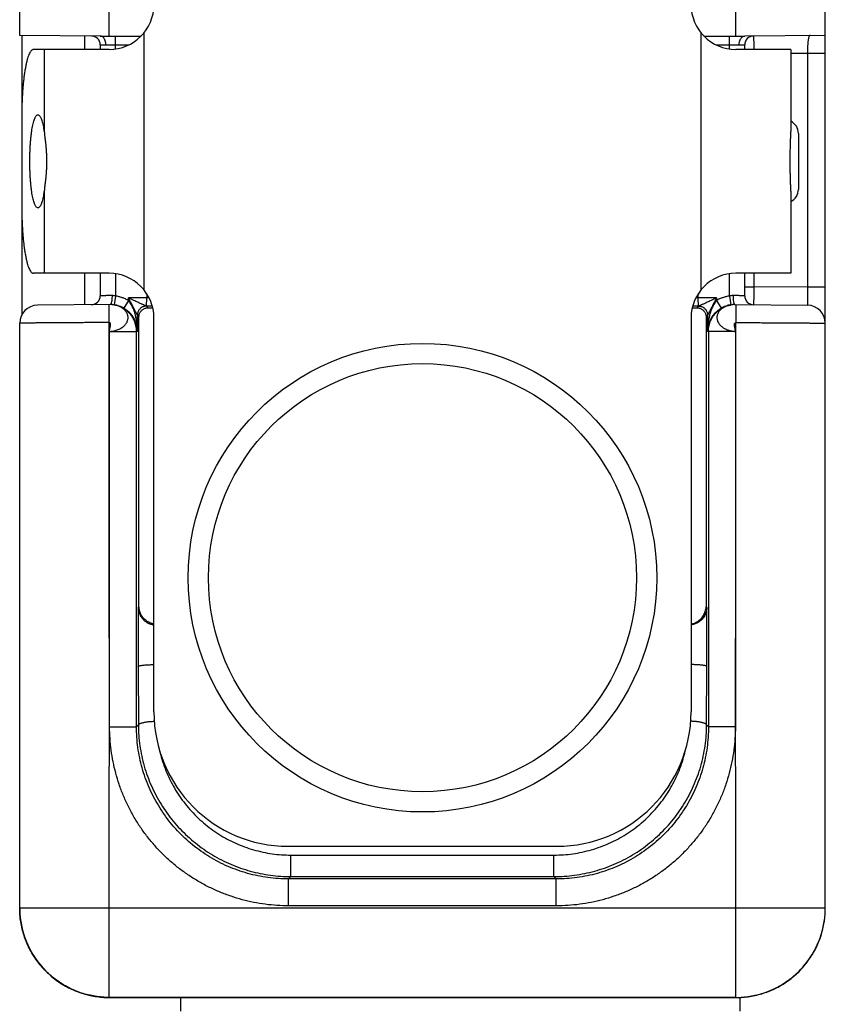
# Model space of a CAD drawing. Header units: inches. Extents: x 0.2 to 16.8, y 0.1 to 10.8.
# Tile 22 of 24: x 8.9 to 9.8, y 7.5 to 8.6. Entities that reach past the tile are written whole.
import ezdxf

# ---------------------------------------------------------------- set-up
doc = ezdxf.new("R2010")
doc.units = ezdxf.units.IN
doc.header["$LTSCALE"] = 0.935
doc.header["$MEASUREMENT"] = 0
doc.layers.get('0').update_dxf_attribs({"linetype": 'CONTINUOUS'})

msp = doc.modelspace()

# ---------------------------------------------------------------- linework, layer by layer
at = {"color": 7, "linetype": 'CONTINUOUS'}
for p, q in [((8.9205, 8.6275), (8.9205, 10.3088)), ((9.0205, 8.6268), (9.0205, 8.6866)), ((9.7205, 8.6268), (9.7205, 8.6866)), ((9.8205, 7.6528), (9.8205, 8.6609)), ((9.0105, 8.6268), (8.9205, 8.6275)), ((8.923, 8.6275), (8.923, 8.5501)), ((8.993, 8.6269), (8.993, 8.6118)), ((9.0105, 8.6268), (9.0562, 8.6268)), ((9.0275, 8.6123), (9.0275, 8.6268)), ((9.0591, 8.6299), (9.0591, 8.3436)), ((9.6819, 8.3436), (9.6819, 8.6299)), ((9.6848, 8.6268), (9.7305, 8.6268)), ((9.7135, 8.6123), (9.7135, 8.6268)), ((9.8205, 8.6275), (9.7305, 8.6268)), ((9.0205, 8.6118), (8.9358, 8.6118)), ((8.9478, 8.6118), (8.9478, 8.52)), ((9.0105, 8.6168), (9.0105, 8.6118)), ((9.0168, 8.6168), (9.0422, 8.6168)), ((9.6988, 8.6168), (9.7242, 8.6168)), ((9.7819, 8.6118), (9.7205, 8.6118)), ((9.7305, 8.6118), (9.7305, 8.6168)), ((9.7819, 8.6118), (9.7819, 8.52)), ((9.8005, 8.6074), (9.7819, 8.6072)), ((9.8205, 8.6074), (9.8005, 8.6074)), ((9.8005, 8.6074), (9.8005, 8.3461)), ((8.9228, 8.5368), (8.9228, 8.4368)), ((9.7905, 8.518), (9.7905, 8.4555)), ((8.9478, 8.4535), (8.9478, 8.3618)), ((9.7819, 8.4535), (9.7819, 8.3618)), ((8.923, 8.4234), (8.923, 8.3158)), ((9.0205, 8.3618), (8.9358, 8.3618)), ((8.993, 8.3618), (8.993, 8.3266)), ((9.0105, 8.3618), (9.0105, 8.3367)), ((9.0275, 8.3612), (9.0275, 8.3364)), ((9.7135, 8.3364), (9.7135, 8.3612)), ((9.7819, 8.3618), (9.7205, 8.3618)), ((9.7305, 8.3367), (9.7305, 8.3618)), ((9.7405, 8.3618), (9.7405, 8.3467)), ((9.0275, 8.3364), (9.0261, 8.3265)), ((9.0624, 8.3389), (9.0624, 8.3342)), ((9.6786, 8.3342), (9.6786, 8.3389)), ((9.7135, 8.3364), (9.715, 8.3265)), ((9.7305, 8.3467), (9.7405, 8.3467)), ((9.8005, 8.3461), (9.7405, 8.3467)), ((9.8205, 8.3461), (9.8005, 8.3461)), ((9.0219, 8.3269), (8.9403, 8.3261)), ((9.0205, 8.3068), (9.0203, 8.3268)), ((9.0267, 8.3263), (9.0264, 8.3263)), ((9.0421, 8.3313), (9.037, 8.3227)), ((9.0421, 8.3313), (9.0421, 8.3342)), ((9.0624, 8.3342), (9.0421, 8.3342)), ((9.064, 8.3232), (9.0621, 8.3252)), ((9.0623, 8.3252), (9.0624, 8.3342)), ((9.6789, 8.3252), (9.677, 8.3232)), ((9.6989, 8.3342), (9.6786, 8.3342)), ((9.6788, 8.3252), (9.6786, 8.3342)), ((9.6989, 8.3342), (9.6989, 8.3313)), ((9.6989, 8.3313), (9.704, 8.3227)), ((9.7146, 8.3263), (9.7144, 8.3263)), ((9.7148, 8.3264), (9.7146, 8.3263)), ((9.7151, 8.3264), (9.7148, 8.3264)), ((9.7192, 8.3269), (9.8007, 8.3261)), ((9.7207, 8.3268), (9.7205, 8.3068)), ((9.0538, 8.3135), (9.0521, 8.3152)), ((9.0521, 8.2969), (9.0521, 8.3152)), ((9.6889, 8.3152), (9.6873, 8.3135)), ((9.6889, 8.3152), (9.6889, 8.2969)), ((8.9205, 7.653), (8.9205, 8.3061)), ((9.0538, 7.9894), (9.0538, 8.3135)), ((9.0705, 7.8718), (9.0705, 8.3118)), ((9.6705, 8.3118), (9.6705, 7.8718)), ((9.6873, 8.3135), (9.6873, 7.9894)), ((9.0209, 7.8552), (9.021, 8.2968)), ((9.021, 8.2968), (9.051, 8.2968)), ((9.0521, 8.2969), (9.051, 8.2968)), ((9.051, 7.8552), (9.051, 8.2968)), ((9.69, 8.2968), (9.6889, 8.2969)), ((9.72, 8.2968), (9.69, 8.2968)), ((9.69, 8.2968), (9.69, 7.8552)), ((9.72, 8.2968), (9.7201, 7.8552)), ((9.0538, 7.9894), (9.0529, 7.9885)), ((9.0529, 7.9885), (9.0529, 7.9227)), ((9.6882, 7.9885), (9.6873, 7.9894)), ((9.6882, 7.9227), (9.6882, 7.9885)), ((9.0529, 7.9227), (9.0531, 7.8573)), ((9.6879, 7.8573), (9.6882, 7.9227)), ((9.021, 7.8552), (9.051, 7.8552)), ((9.051, 7.8552), (9.0531, 7.8573)), ((9.6879, 7.8573), (9.69, 7.8552)), ((9.72, 7.8552), (9.69, 7.8552)), ((9.2205, 7.7218), (9.5205, 7.7218)), ((9.2236, 7.712), (9.5174, 7.712)), ((9.2236, 7.6879), (9.2236, 7.712)), ((9.5174, 7.6879), (9.5174, 7.712)), ((9.221, 7.6853), (9.2236, 7.6879)), ((9.2236, 7.6879), (9.5174, 7.6879)), ((9.5174, 7.6879), (9.52, 7.6853)), ((9.52, 7.6853), (9.221, 7.6853)), ((9.221, 7.6553), (9.221, 7.6853)), ((9.52, 7.6553), (9.52, 7.6853)), ((9.52, 7.6553), (9.221, 7.6553)), ((8.9205, 7.653), (9.8205, 7.653)), ((9.0205, 7.5529), (9.0205, 7.653)), ((9.7205, 7.5528), (9.7205, 7.653)), ((9.8179, 7.6299), (9.8194, 7.6377)), ((9.8194, 7.6377), (9.8198, 7.6412)), ((9.813, 7.6148), (9.8158, 7.6223)), ((9.8157, 7.6223), (9.8179, 7.63)), ((9.8097, 7.6076), (9.813, 7.6149)), ((9.8015, 7.5941), (9.8059, 7.6008)), ((9.8059, 7.6007), (9.8098, 7.6077)), ((9.7966, 7.5879), (9.8015, 7.5942)), ((9.7854, 7.5767), (9.7912, 7.5821)), ((9.7912, 7.5821), (9.7966, 7.5879)), ((9.7656, 7.5636), (9.7726, 7.5675)), ((9.7726, 7.5674), (9.7792, 7.5719)), ((9.7792, 7.5718), (9.7854, 7.5768)), ((9.7356, 7.554), (9.7434, 7.5555)), ((9.7434, 7.5555), (9.7511, 7.5576)), ((9.751, 7.5576), (9.7585, 7.5603)), ((9.7584, 7.5603), (9.7657, 7.5636)), ((9.7205, 7.553), (9.0205, 7.553)), ((9.0205, 7.5529), (9.7205, 7.5528)), ((9.0205, 7.5529), (9.0205, 7.5529)), ((9.1, 7.5529), (9.1, 7.5378)), ((9.7205, 7.5528), (9.7278, 7.5531)), ((9.7205, 7.5528), (9.7205, 7.5528)), ((9.725, 7.553), (9.725, 7.5378)), ((9.7277, 7.5531), (9.7357, 7.554))]:
    msp.add_line(p, q, dxfattribs=at)
for points in [[(9.0264, 8.3263), (9.0262, 8.3264), (9.0259, 8.3264), (9.0255, 8.3265), (9.0251, 8.3266), (9.0247, 8.3267), (9.0242, 8.3267), (9.0236, 8.3268), (9.0231, 8.3268), (9.0225, 8.3268), (9.0219, 8.3269)], [(9.7192, 8.3269), (9.7186, 8.3268), (9.718, 8.3268), (9.7174, 8.3268), (9.7169, 8.3267), (9.7164, 8.3267), (9.7159, 8.3266), (9.7155, 8.3265), (9.7151, 8.3264)], [(8.9212, 7.6414), (8.9217, 7.6379), (8.9232, 7.6301), (8.9253, 7.6225), (8.928, 7.615), (8.9313, 7.6078), (8.9351, 7.6009), (8.9395, 7.5943), (8.9444, 7.5881), (8.9498, 7.5823), (8.9556, 7.5769), (8.9618, 7.572), (8.9684, 7.5676), (8.9753, 7.5637), (8.9825, 7.5604), (8.99, 7.5577), (8.9976, 7.5556), (9.0054, 7.5541), (9.0132, 7.5532), (9.0205, 7.5529)]]:
    msp.add_lwpolyline(points, dxfattribs=at)
for radius in [0.2617, 0.2391]:
    msp.add_circle((9.3705, 8.0218), radius, dxfattribs=at)
for centre, radius, start, end in [((9.0205, 8.6618), 0.05, 270, 360), ((9.7205, 8.6618), 0.05, 180, 270), ((9.0005, 8.6168), 0.01, 0, 89.5001), ((9.7405, 8.6168), 0.01, 90.5, 179.9999), ((9.7755, 8.518), 0.015, 0, 64.6065), ((9.7755, 8.4555), 0.015, 295.3935, 360), ((9.0205, 8.3118), 0.05, 0, 90), ((9.7205, 8.3118), 0.05, 90, 180), ((9.0005, 8.3367), 0.01, 270.5, 360), ((9.7405, 8.3367), 0.01, 180, 269.5001), ((8.9405, 8.3061), 0.02, 90.5, 180), ((9.8005, 8.3061), 0.02, 0, 89.5), ((9.2205, 7.8718), 0.15, 180, 270), ((9.5205, 7.8718), 0.15, 270, 360)]:
    msp.add_arc(centre, radius, start, end, dxfattribs=at)
for points, knots in [([(9.0168, 8.6168), (9.0168, 8.6172), (9.0168, 8.6181), (9.0166, 8.6193), (9.0164, 8.6206), (9.016, 8.6217), (9.0155, 8.6228), (9.015, 8.6238), (9.0144, 8.6247), (9.0137, 8.6254), (9.013, 8.626), (9.0122, 8.6264), (9.0114, 8.6267), (9.0108, 8.6268), (9.0105, 8.6268)], [0, 0, 0, 0, 0.100701, 0.200464, 0.298247, 0.393104, 0.484217, 0.570942, 0.652865, 0.729857, 0.802132, 0.870297, 0.935358, 1, 1, 1, 1]), ([(9.7242, 8.6168), (9.7242, 8.6172), (9.7243, 8.6181), (9.7244, 8.6193), (9.7247, 8.6206), (9.7251, 8.6217), (9.7255, 8.6228), (9.7261, 8.6238), (9.7267, 8.6247), (9.7274, 8.6254), (9.7281, 8.626), (9.7289, 8.6264), (9.7297, 8.6267), (9.7302, 8.6268), (9.7305, 8.6268)], [0, 0, 0, 0, 0.101039, 0.201009, 0.298998, 0.394046, 0.485322, 0.57217, 0.654169, 0.731188, 0.80345, 0.871583, 0.936631, 1, 1, 1, 1]), ([(9.7404, 8.6268), (9.7404, 8.6268), (9.7404, 8.6266), (9.7404, 8.6263), (9.7404, 8.6256), (9.7404, 8.6248), (9.7404, 8.6237), (9.7404, 8.6224), (9.7405, 8.6209), (9.7405, 8.6192), (9.7405, 8.6174), (9.7405, 8.6155), (9.7405, 8.6136), (9.7405, 8.6123), (9.7405, 8.6118)], [0, 0, 0, 0, 0.008352, 0.033305, 0.074542, 0.131547, 0.203599, 0.289788, 0.389008, 0.499925, 0.621074, 0.75096, 0.88803, 1, 1, 1, 1]), ([(9.8039, 8.6274), (9.8037, 8.6274), (9.8033, 8.6273), (9.8027, 8.6269), (9.8023, 8.6263), (9.802, 8.6254), (9.8017, 8.6243), (9.8014, 8.623), (9.8012, 8.6215), (9.801, 8.6199), (9.8009, 8.618), (9.8007, 8.6161), (9.8007, 8.614), (9.8006, 8.6118), (9.8005, 8.6096), (9.8005, 8.6081), (9.8005, 8.6074)], [0, 0, 0, 0, 0.029139, 0.059052, 0.094475, 0.138141, 0.191116, 0.253535, 0.325008, 0.404829, 0.492076, 0.585698, 0.684557, 0.787428, 0.893021, 1, 1, 1, 1]), ([(8.9358, 8.6118), (8.9354, 8.6118), (8.9346, 8.6115), (8.9334, 8.6106), (8.9323, 8.6091), (8.9313, 8.6071), (8.9302, 8.6046), (8.9292, 8.6016), (8.9283, 8.5981), (8.9274, 8.5941), (8.9266, 8.5897), (8.9258, 8.5849), (8.9251, 8.5797), (8.9245, 8.5742), (8.924, 8.5684), (8.9236, 8.5623), (8.9232, 8.5561), (8.923, 8.5497), (8.9228, 8.5433), (8.9228, 8.5389), (8.9228, 8.5368)], [0, 0, 0, 0, 0.01501, 0.033132, 0.056205, 0.085003, 0.119817, 0.160664, 0.207377, 0.259757, 0.317442, 0.380071, 0.447239, 0.518415, 0.593152, 0.670865, 0.750989, 0.832983, 0.91617, 1, 1, 1, 1]), ([(9.0105, 8.6168), (9.0105, 8.6168), (9.0107, 8.6168), (9.011, 8.6168), (9.0115, 8.6168), (9.0122, 8.6168), (9.0131, 8.6168), (9.0142, 8.6168), (9.0155, 8.6168), (9.0163, 8.6168), (9.0168, 8.6168)], [0, 0, 0, 0, 0.016768, 0.066866, 0.149675, 0.264166, 0.408951, 0.582131, 0.781019, 1, 1, 1, 1]), ([(9.7242, 8.6168), (9.7247, 8.6168), (9.7256, 8.6168), (9.7268, 8.6168), (9.7279, 8.6168), (9.7288, 8.6168), (9.7295, 8.6168), (9.73, 8.6168), (9.7303, 8.6168), (9.7305, 8.6168), (9.7305, 8.6168)], [0, 0, 0, 0, 0.222505, 0.420865, 0.593186, 0.737164, 0.851097, 0.933479, 0.983319, 1, 1, 1, 1]), ([(8.9318, 8.4868), (8.9318, 8.4884), (8.9319, 8.4916), (8.932, 8.4965), (8.9322, 8.5012), (8.9324, 8.5058), (8.9328, 8.5103), (8.9332, 8.5145), (8.9337, 8.5185), (8.9342, 8.5222), (8.9348, 8.5256), (8.9355, 8.5287), (8.9362, 8.5314), (8.9369, 8.5337), (8.9377, 8.5356), (8.9385, 8.537), (8.9393, 8.5381), (8.9401, 8.5387), (8.9407, 8.5388), (8.9409, 8.5388)], [0, 0, 0, 0, 0.090411, 0.180166, 0.268179, 0.354058, 0.436864, 0.515841, 0.590571, 0.66014, 0.72421, 0.782224, 0.833636, 0.878332, 0.91596, 0.946597, 0.970655, 0.989207, 1, 1, 1, 1]), ([(8.9409, 8.5388), (8.941, 8.5388), (8.9414, 8.5387), (8.9421, 8.5384), (8.9429, 8.5375), (8.9437, 8.5361), (8.9445, 8.5344), (8.9453, 8.5323), (8.946, 8.5297), (8.9467, 8.5268), (8.9473, 8.5235), (8.9476, 8.5212), (8.9478, 8.52)], [0, 0, 0, 0, 0.013061, 0.057788, 0.114723, 0.188254, 0.279637, 0.389454, 0.51734, 0.662227, 0.823706, 1, 1, 1, 1]), ([(8.9478, 8.52), (8.948, 8.5188), (8.9483, 8.5163), (8.9488, 8.5126), (8.9493, 8.5086), (8.9497, 8.5044), (8.9501, 8.5001), (8.9503, 8.4957), (8.9505, 8.4912), (8.9505, 8.4883), (8.9505, 8.4868)], [0, 0, 0, 0, 0.107772, 0.222648, 0.343597, 0.469414, 0.59897, 0.73125, 0.865238, 1, 1, 1, 1]), ([(9.7819, 8.4535), (9.7819, 8.4548), (9.7819, 8.4574), (9.7818, 8.4615), (9.7816, 8.4658), (9.7815, 8.4703), (9.7814, 8.4749), (9.7813, 8.4796), (9.7812, 8.4844), (9.7812, 8.4892), (9.7813, 8.4939), (9.7814, 8.4986), (9.7815, 8.5033), (9.7816, 8.5077), (9.7818, 8.512), (9.7819, 8.5161), (9.7819, 8.5187), (9.7819, 8.52)], [0, 0, 0, 0, 0.057174, 0.11851, 0.183387, 0.251036, 0.320796, 0.391919, 0.463907, 0.536099, 0.608087, 0.679207, 0.74897, 0.816612, 0.881494, 0.942826, 1, 1, 1, 1]), ([(8.9409, 8.4348), (8.9407, 8.4348), (8.9401, 8.4349), (8.9393, 8.4354), (8.9385, 8.4365), (8.9377, 8.4379), (8.9369, 8.4398), (8.9362, 8.4421), (8.9355, 8.4448), (8.9348, 8.4479), (8.9342, 8.4513), (8.9337, 8.455), (8.9332, 8.459), (8.9328, 8.4632), (8.9324, 8.4677), (8.9322, 8.4723), (8.932, 8.477), (8.9319, 8.4819), (8.9318, 8.4851), (8.9318, 8.4868)], [0, 0, 0, 0, 0.010793, 0.029345, 0.053403, 0.08404, 0.121668, 0.166364, 0.217776, 0.27579, 0.33986, 0.409429, 0.484159, 0.563136, 0.645942, 0.731821, 0.819834, 0.909589, 1, 1, 1, 1]), ([(8.9505, 8.4868), (8.9505, 8.4853), (8.9505, 8.4823), (8.9503, 8.4778), (8.9501, 8.4734), (8.9497, 8.4691), (8.9493, 8.465), (8.9488, 8.461), (8.9483, 8.4572), (8.948, 8.4547), (8.9478, 8.4535)], [0, 0, 0, 0, 0.13476, 0.268738, 0.401024, 0.530576, 0.656401, 0.777347, 0.892227, 1, 1, 1, 1]), ([(8.9478, 8.4535), (8.9476, 8.4523), (8.9473, 8.45), (8.9467, 8.4467), (8.946, 8.4438), (8.9453, 8.4413), (8.9445, 8.4391), (8.9437, 8.4374), (8.9429, 8.4361), (8.9421, 8.4352), (8.9414, 8.4348), (8.941, 8.4348), (8.9409, 8.4348)], [0, 0, 0, 0, 0.176294, 0.337773, 0.48266, 0.610546, 0.720363, 0.811746, 0.885277, 0.942212, 0.986939, 1, 1, 1, 1]), ([(8.9228, 8.4368), (8.9228, 8.4346), (8.9228, 8.4302), (8.923, 8.4238), (8.9232, 8.4174), (8.9236, 8.4112), (8.924, 8.4051), (8.9245, 8.3993), (8.9251, 8.3938), (8.9258, 8.3887), (8.9266, 8.3838), (8.9274, 8.3794), (8.9283, 8.3755), (8.9292, 8.3719), (8.9302, 8.3689), (8.9313, 8.3664), (8.9323, 8.3644), (8.9334, 8.3629), (8.9346, 8.362), (8.9354, 8.3618), (8.9358, 8.3618)], [0, 0, 0, 0, 0.08383, 0.167017, 0.249011, 0.329135, 0.406848, 0.481585, 0.552761, 0.619929, 0.682558, 0.740243, 0.792623, 0.839336, 0.880183, 0.914997, 0.943795, 0.966868, 0.98499, 1, 1, 1, 1]), ([(9.0237, 8.3369), (9.023, 8.3368), (9.0217, 8.3368), (9.0198, 8.3368), (9.018, 8.3368), (9.0164, 8.3368), (9.0149, 8.3367), (9.0137, 8.3367), (9.0126, 8.3367), (9.0117, 8.3367), (9.0111, 8.3367), (9.0107, 8.3367), (9.0106, 8.3367), (9.0105, 8.3367)], [0, 0, 0, 0, 0.151105, 0.295589, 0.431334, 0.55632, 0.668672, 0.766724, 0.849018, 0.91433, 0.961687, 0.990386, 1, 1, 1, 1]), ([(9.0237, 8.3369), (9.0237, 8.3364), (9.0237, 8.3356), (9.0236, 8.3343), (9.0235, 8.333), (9.0234, 8.3319), (9.0233, 8.3308), (9.0231, 8.3298), (9.0229, 8.329), (9.0226, 8.3282), (9.0224, 8.3277), (9.0221, 8.3272), (9.0219, 8.327), (9.0218, 8.3269)], [0, 0, 0, 0, 0.126798, 0.251512, 0.372133, 0.486731, 0.593503, 0.690815, 0.777255, 0.851709, 0.913472, 0.9625, 1, 1, 1, 1]), ([(9.0275, 8.3364), (9.0271, 8.3365), (9.0262, 8.3367), (9.025, 8.3368), (9.0241, 8.3369), (9.0237, 8.3369)], [0, 0, 0, 0, 0.338238, 0.671749, 1, 1, 1, 1]), ([(9.0421, 8.3313), (9.041, 8.3319), (9.0387, 8.3332), (9.0351, 8.3346), (9.0314, 8.3357), (9.0288, 8.3362), (9.0275, 8.3364)], [0, 0, 0, 0, 0.249946, 0.499146, 0.748771, 1, 1, 1, 1]), ([(9.7135, 8.3364), (9.7122, 8.3362), (9.7097, 8.3357), (9.706, 8.3346), (9.7023, 8.3332), (9.7, 8.332), (9.6989, 8.3313)], [0, 0, 0, 0, 0.250482, 0.499842, 0.749285, 1, 1, 1, 1]), ([(9.7174, 8.3369), (9.7169, 8.3369), (9.7161, 8.3368), (9.7148, 8.3367), (9.7139, 8.3365), (9.7135, 8.3364)], [0, 0, 0, 0, 0.328252, 0.661763, 1, 1, 1, 1]), ([(9.7305, 8.3367), (9.7305, 8.3367), (9.7303, 8.3367), (9.7299, 8.3367), (9.7293, 8.3367), (9.7285, 8.3367), (9.7274, 8.3367), (9.7261, 8.3367), (9.7246, 8.3368), (9.723, 8.3368), (9.7212, 8.3368), (9.7193, 8.3368), (9.718, 8.3368), (9.7174, 8.3369)], [0, 0, 0, 0, 0.009614, 0.038313, 0.08567, 0.150982, 0.233276, 0.331328, 0.44368, 0.568666, 0.704411, 0.848894, 1, 1, 1, 1]), ([(9.7174, 8.3369), (9.7174, 8.3364), (9.7174, 8.3356), (9.7174, 8.3343), (9.7175, 8.333), (9.7176, 8.3319), (9.7178, 8.3308), (9.7179, 8.3298), (9.7182, 8.329), (9.7184, 8.3282), (9.7186, 8.3277), (9.7189, 8.3272), (9.7191, 8.327), (9.7192, 8.3269)], [0, 0, 0, 0, 0.126793, 0.251503, 0.372121, 0.486717, 0.593488, 0.6908, 0.777242, 0.851698, 0.913466, 0.962497, 1, 1, 1, 1]), ([(9.7405, 8.3467), (9.7405, 8.3459), (9.7405, 8.3444), (9.7405, 8.3422), (9.7405, 8.3401), (9.7405, 8.338), (9.7405, 8.3361), (9.7405, 8.3342), (9.7405, 8.3326), (9.7404, 8.3311), (9.7404, 8.3298), (9.7404, 8.3287), (9.7404, 8.3279), (9.7404, 8.3273), (9.7404, 8.3269), (9.7404, 8.3267), (9.7404, 8.3267)], [0, 0, 0, 0, 0.112079, 0.222746, 0.330605, 0.434301, 0.532523, 0.624031, 0.707658, 0.782311, 0.847055, 0.901139, 0.943933, 0.97492, 0.9937, 1, 1, 1, 1]), ([(9.8005, 8.3461), (9.8005, 8.3454), (9.8005, 8.3439), (9.8006, 8.3417), (9.8006, 8.3396), (9.8006, 8.3375), (9.8006, 8.3355), (9.8006, 8.3337), (9.8006, 8.3321), (9.8007, 8.3306), (9.8007, 8.3293), (9.8007, 8.3282), (9.8007, 8.3273), (9.8007, 8.3267), (9.8007, 8.3264), (9.8007, 8.3262), (9.8007, 8.3261)], [0, 0, 0, 0, 0.111979, 0.222559, 0.330344, 0.433969, 0.532127, 0.623579, 0.707176, 0.781877, 0.846748, 0.900976, 0.943882, 0.974924, 0.99371, 1, 1, 1, 1]), ([(9.021, 8.2968), (9.0219, 8.2969), (9.0236, 8.2971), (9.026, 8.2975), (9.0283, 8.2981), (9.0305, 8.2988), (9.0325, 8.2998), (9.0344, 8.3008), (9.0361, 8.3021), (9.0376, 8.3034), (9.0389, 8.3049), (9.04, 8.3064), (9.0408, 8.3081), (9.0413, 8.3097), (9.0416, 8.3114), (9.0416, 8.3132), (9.0413, 8.3149), (9.0408, 8.3165), (9.04, 8.3181), (9.0389, 8.3196), (9.0376, 8.321), (9.0361, 8.3223), (9.0345, 8.3234), (9.0328, 8.3243), (9.031, 8.3251), (9.0291, 8.3257), (9.0276, 8.3261), (9.0268, 8.3263), (9.0267, 8.3263)], [0, 0, 0, 0, 0.051448, 0.100703, 0.148011, 0.193667, 0.237843, 0.280628, 0.322116, 0.362303, 0.401072, 0.43841, 0.474421, 0.509293, 0.543351, 0.577044, 0.610857, 0.645234, 0.680644, 0.717488, 0.75551, 0.79412, 0.832708, 0.871323, 0.910306, 0.950028, 0.990852, 1, 1, 1, 1]), ([(9.0264, 8.3264), (9.026, 8.3264), (9.0248, 8.3266), (9.0233, 8.3268), (9.0222, 8.3268), (9.0219, 8.3268)], [0, 0, 0, 0, 0.304325, 0.770992, 1, 1, 1, 1]), ([(9.0231, 8.3268), (9.0231, 8.3268), (9.023, 8.3268), (9.023, 8.3268), (9.023, 8.3268)], [0, 0, 0, 0, 0.592957, 1, 1, 1, 1]), ([(9.0261, 8.3265), (9.0256, 8.3266), (9.0246, 8.3267), (9.0236, 8.3268), (9.0231, 8.3268)], [0, 0, 0, 0, 0.516796, 1, 1, 1, 1]), ([(9.037, 8.3227), (9.0362, 8.3232), (9.0345, 8.3241), (9.0318, 8.3252), (9.0291, 8.326), (9.0274, 8.3263), (9.0267, 8.3264)], [0, 0, 0, 0, 0.263727, 0.52766, 0.791801, 1, 1, 1, 1]), ([(9.051, 8.2968), (9.051, 8.2979), (9.0509, 8.3), (9.0504, 8.3031), (9.0496, 8.3061), (9.0485, 8.309), (9.0471, 8.3119), (9.0453, 8.3145), (9.0433, 8.317), (9.0411, 8.3192), (9.0386, 8.3212), (9.036, 8.3229), (9.0331, 8.3244), (9.0301, 8.3255), (9.028, 8.3261), (9.0268, 8.3263), (9.0267, 8.3263)], [0, 0, 0, 0, 0.075328, 0.150621, 0.226223, 0.302273, 0.378705, 0.455266, 0.53167, 0.607977, 0.684296, 0.760678, 0.837115, 0.913582, 0.99005, 1, 1, 1, 1]), ([(9.0623, 8.3252), (9.0621, 8.3252), (9.0619, 8.3252), (9.0615, 8.3254), (9.0611, 8.3255), (9.0604, 8.3258), (9.0596, 8.3262), (9.0586, 8.3266), (9.0574, 8.3272), (9.056, 8.3278), (9.0543, 8.3286), (9.0524, 8.3294), (9.0503, 8.3304), (9.0478, 8.3315), (9.0451, 8.3328), (9.0431, 8.3337), (9.0421, 8.3342)], [0, 0, 0, 0, 0.01596, 0.030494, 0.053077, 0.084393, 0.125076, 0.175278, 0.235329, 0.305782, 0.387287, 0.480749, 0.587228, 0.708052, 0.844959, 1, 1, 1, 1]), ([(9.0521, 8.3152), (9.052, 8.3152), (9.052, 8.3153), (9.0518, 8.3155), (9.0516, 8.3158), (9.0514, 8.3163), (9.051, 8.317), (9.0506, 8.3177), (9.0501, 8.3187), (9.0495, 8.3199), (9.0488, 8.3212), (9.048, 8.3228), (9.0471, 8.3245), (9.046, 8.3265), (9.0449, 8.3288), (9.0435, 8.3314), (9.0426, 8.3332), (9.0421, 8.3342)], [0, 0, 0, 0, 0.005153, 0.016227, 0.033755, 0.059087, 0.092772, 0.134768, 0.185813, 0.246263, 0.316622, 0.397638, 0.490131, 0.595186, 0.714031, 0.848346, 1, 1, 1, 1]), ([(9.0521, 8.2969), (9.0521, 8.2988), (9.0519, 8.3024), (9.0514, 8.3076), (9.0505, 8.3121), (9.0496, 8.3161), (9.0485, 8.3196), (9.0473, 8.3227), (9.046, 8.3253), (9.0447, 8.3276), (9.0434, 8.3296), (9.0425, 8.3308), (9.0421, 8.3313)], [0, 0, 0, 0, 0.159359, 0.300236, 0.425537, 0.537408, 0.637509, 0.727167, 0.807454, 0.879244, 0.94324, 1, 1, 1, 1]), ([(9.0621, 8.3252), (9.0616, 8.3252), (9.0608, 8.3251), (9.0595, 8.3249), (9.0582, 8.3245), (9.0571, 8.3239), (9.056, 8.3231), (9.055, 8.3223), (9.0541, 8.3213), (9.0534, 8.3202), (9.0528, 8.319), (9.0524, 8.3178), (9.0521, 8.3165), (9.0521, 8.3156), (9.0521, 8.3152)], [0, 0, 0, 0, 0.083215, 0.16645, 0.249711, 0.332998, 0.416312, 0.499653, 0.583017, 0.666401, 0.749798, 0.833201, 0.916604, 1, 1, 1, 1]), ([(9.0621, 8.3252), (9.0617, 8.3252), (9.0608, 8.3251), (9.0595, 8.3249), (9.0583, 8.3244), (9.0571, 8.3239), (9.056, 8.3231), (9.055, 8.3223), (9.0541, 8.3213), (9.0534, 8.3202), (9.0528, 8.319), (9.0524, 8.3178), (9.0522, 8.3165), (9.0521, 8.3156), (9.0521, 8.3152)], [0, 0, 0, 0, 0.083327, 0.166657, 0.249991, 0.333326, 0.416663, 0.500001, 0.583339, 0.666676, 0.750011, 0.833344, 0.916674, 1, 1, 1, 1]), ([(9.0687, 8.3252), (9.068, 8.3252), (9.0666, 8.3252), (9.0644, 8.3252), (9.0628, 8.3252), (9.0621, 8.3252)], [0, 0, 0, 0, 0.29288, 0.641392, 1, 1, 1, 1]), ([(9.0621, 8.3252), (9.0621, 8.3252), (9.0621, 8.3252), (9.0621, 8.3252), (9.0621, 8.3252), (9.0621, 8.3252)], [0, 0, 0, 0, 0.22676, 0.558114, 1, 1, 1, 1]), ([(9.679, 8.3252), (9.6781, 8.3252), (9.6765, 8.3252), (9.6743, 8.3252), (9.673, 8.3252), (9.6724, 8.3252)], [0, 0, 0, 0, 0.382927, 0.737633, 1, 1, 1, 1]), ([(9.6989, 8.3342), (9.6979, 8.3337), (9.6959, 8.3328), (9.6932, 8.3315), (9.6907, 8.3304), (9.6886, 8.3294), (9.6867, 8.3286), (9.6851, 8.3278), (9.6836, 8.3272), (9.6824, 8.3266), (9.6814, 8.3262), (9.6806, 8.3258), (9.68, 8.3255), (9.6795, 8.3254), (9.6791, 8.3252), (9.6789, 8.3252), (9.6788, 8.3252)], [0, 0, 0, 0, 0.155071, 0.292018, 0.412876, 0.519391, 0.612876, 0.694397, 0.764846, 0.824889, 0.875062, 0.91572, 0.947004, 0.969538, 0.984055, 1, 1, 1, 1]), ([(9.6789, 8.3252), (9.6794, 8.3252), (9.6802, 8.3251), (9.6815, 8.3249), (9.6828, 8.3244), (9.6839, 8.3239), (9.685, 8.3231), (9.686, 8.3223), (9.6869, 8.3213), (9.6876, 8.3202), (9.6882, 8.319), (9.6886, 8.3178), (9.6889, 8.3165), (9.6889, 8.3156), (9.6889, 8.3152)], [0, 0, 0, 0, 0.083327, 0.166657, 0.249991, 0.333326, 0.416663, 0.500001, 0.583339, 0.666676, 0.750011, 0.833344, 0.916673, 1, 1, 1, 1]), ([(9.679, 8.3252), (9.679, 8.3252), (9.679, 8.3252), (9.6789, 8.3252), (9.6789, 8.3252), (9.6789, 8.3252)], [0, 0, 0, 0, 0.451268, 0.777576, 1, 1, 1, 1]), ([(9.679, 8.3252), (9.6794, 8.3252), (9.6803, 8.3251), (9.6816, 8.3249), (9.6828, 8.3245), (9.684, 8.3239), (9.6851, 8.3231), (9.686, 8.3223), (9.6869, 8.3213), (9.6876, 8.3202), (9.6882, 8.319), (9.6886, 8.3178), (9.6889, 8.3165), (9.6889, 8.3156), (9.6889, 8.3152)], [0, 0, 0, 0, 0.083215, 0.166449, 0.249708, 0.332993, 0.416306, 0.499646, 0.583009, 0.666393, 0.74979, 0.833195, 0.916601, 1, 1, 1, 1]), ([(9.6989, 8.3313), (9.6985, 8.3308), (9.6976, 8.3296), (9.6963, 8.3276), (9.695, 8.3253), (9.6938, 8.3227), (9.6926, 8.3196), (9.6915, 8.3161), (9.6905, 8.3121), (9.6897, 8.3076), (9.6891, 8.3024), (9.6889, 8.2988), (9.6889, 8.2969)], [0, 0, 0, 0, 0.05676, 0.120756, 0.192546, 0.272833, 0.362491, 0.462592, 0.574463, 0.699764, 0.840641, 1, 1, 1, 1]), ([(9.6989, 8.3342), (9.6984, 8.3332), (9.6975, 8.3314), (9.6962, 8.3288), (9.695, 8.3265), (9.694, 8.3245), (9.693, 8.3228), (9.6922, 8.3212), (9.6915, 8.3199), (9.6909, 8.3187), (9.6904, 8.3177), (9.69, 8.3169), (9.6896, 8.3163), (9.6894, 8.3158), (9.6892, 8.3155), (9.689, 8.3153), (9.689, 8.3152), (9.6889, 8.3152)], [0, 0, 0, 0, 0.15173, 0.286121, 0.405031, 0.51014, 0.602674, 0.683712, 0.754082, 0.814509, 0.865541, 0.907479, 0.9411, 0.966406, 0.983871, 0.994865, 1, 1, 1, 1]), ([(9.69, 8.2968), (9.69, 8.2979), (9.6901, 8.3), (9.6906, 8.3031), (9.6914, 8.3062), (9.6926, 8.3091), (9.694, 8.312), (9.6957, 8.3146), (9.6977, 8.317), (9.7, 8.3193), (9.7025, 8.3213), (9.7051, 8.323), (9.7079, 8.3244), (9.7109, 8.3255), (9.713, 8.326), (9.714, 8.3262)], [0, 0, 0, 0, 0.076928, 0.153856, 0.230783, 0.30771, 0.384635, 0.46156, 0.538483, 0.615406, 0.692327, 0.769246, 0.846165, 0.923083, 1, 1, 1, 1]), ([(9.7144, 8.3263), (9.7139, 8.3262), (9.7126, 8.3259), (9.7107, 8.3254), (9.7087, 8.3245), (9.7068, 8.3236), (9.7051, 8.3224), (9.7036, 8.3212), (9.7023, 8.3198), (9.7012, 8.3183), (9.7003, 8.3167), (9.6997, 8.315), (9.6994, 8.3133), (9.6994, 8.3116), (9.6997, 8.3099), (9.7002, 8.3082), (9.701, 8.3066), (9.702, 8.305), (9.7033, 8.3035), (9.7047, 8.3022), (9.7063, 8.301), (9.708, 8.3), (9.7098, 8.2992), (9.7117, 8.2984), (9.7137, 8.2978), (9.7157, 8.2973), (9.7179, 8.297), (9.7193, 8.2969), (9.72, 8.2968)], [0, 0, 0, 0, 0.029531, 0.074707, 0.118318, 0.160444, 0.201149, 0.240602, 0.278756, 0.315532, 0.351012, 0.385532, 0.419443, 0.453127, 0.487068, 0.521795, 0.557766, 0.595234, 0.633906, 0.673223, 0.712505, 0.751649, 0.79108, 0.831245, 0.872519, 0.914712, 0.957372, 1, 1, 1, 1]), ([(9.7143, 8.3264), (9.7136, 8.3263), (9.7119, 8.326), (9.7093, 8.3252), (9.7066, 8.3241), (9.7049, 8.3232), (9.704, 8.3227)], [0, 0, 0, 0, 0.206915, 0.471273, 0.73563, 1, 1, 1, 1]), ([(9.7192, 8.3268), (9.7187, 8.3268), (9.7174, 8.3268), (9.7158, 8.3266), (9.7147, 8.3264), (9.7145, 8.3263)], [0, 0, 0, 0, 0.323953, 0.848273, 1, 1, 1, 1]), ([(9.7181, 8.3268), (9.7181, 8.3268), (9.7176, 8.3268), (9.7165, 8.3267), (9.7155, 8.3266), (9.715, 8.3265)], [0, 0, 0, 0, 0.038062, 0.516266, 1, 1, 1, 1]), ([(9.0521, 8.2969), (9.0521, 8.298), (9.0519, 8.3003), (9.0513, 8.3036), (9.0503, 8.3067), (9.0491, 8.3096), (9.0477, 8.3122), (9.0462, 8.3144), (9.0446, 8.3164), (9.0431, 8.318), (9.0415, 8.3195), (9.04, 8.3207), (9.0385, 8.3218), (9.0375, 8.3224), (9.037, 8.3227)], [0, 0, 0, 0, 0.110718, 0.219538, 0.324586, 0.424245, 0.517562, 0.604132, 0.683989, 0.75748, 0.825135, 0.887613, 0.945596, 1, 1, 1, 1]), ([(9.0521, 8.3152), (9.0521, 8.3152), (9.0521, 8.3152), (9.0521, 8.3152), (9.0521, 8.3152), (9.0521, 8.3152)], [0, 0, 0, 0, 0.261452, 0.590507, 1, 1, 1, 1]), ([(9.0538, 8.3135), (9.0538, 8.3141), (9.0539, 8.3153), (9.0544, 8.3169), (9.0552, 8.3185), (9.0562, 8.3198), (9.0574, 8.3209), (9.0586, 8.3218), (9.06, 8.3225), (9.0613, 8.3229), (9.0627, 8.3232), (9.0636, 8.3232), (9.064, 8.3232)], [0, 0, 0, 0, 0.112253, 0.223207, 0.332537, 0.438957, 0.541385, 0.63992, 0.734561, 0.826513, 0.915173, 1, 1, 1, 1]), ([(9.064, 8.3232), (9.0647, 8.3232), (9.0659, 8.3232), (9.0676, 8.3232), (9.0687, 8.3232), (9.0691, 8.3232)], [0, 0, 0, 0, 0.356402, 0.728482, 1, 1, 1, 1]), ([(9.6719, 8.3232), (9.6723, 8.3232), (9.6734, 8.3232), (9.6751, 8.3232), (9.6764, 8.3232), (9.677, 8.3232)], [0, 0, 0, 0, 0.271518, 0.643598, 1, 1, 1, 1]), ([(9.677, 8.3232), (9.6774, 8.3232), (9.6783, 8.3232), (9.6797, 8.3229), (9.6811, 8.3225), (9.6824, 8.3218), (9.6837, 8.3209), (9.6848, 8.3198), (9.6858, 8.3185), (9.6866, 8.3169), (9.6871, 8.3153), (9.6873, 8.3141), (9.6873, 8.3135)], [0, 0, 0, 0, 0.084827, 0.173487, 0.265439, 0.36008, 0.458615, 0.561043, 0.667463, 0.776793, 0.887747, 1, 1, 1, 1]), ([(9.704, 8.3227), (9.7035, 8.3224), (9.7025, 8.3218), (9.7011, 8.3207), (9.6995, 8.3195), (9.698, 8.318), (9.6964, 8.3164), (9.6948, 8.3144), (9.6933, 8.3122), (9.6919, 8.3096), (9.6907, 8.3067), (9.6897, 8.3036), (9.6891, 8.3003), (9.6889, 8.298), (9.6889, 8.2969)], [0, 0, 0, 0, 0.054404, 0.112387, 0.174865, 0.24252, 0.316011, 0.395868, 0.482438, 0.575755, 0.675414, 0.780462, 0.889282, 1, 1, 1, 1]), ([(9.6889, 8.3152), (9.6889, 8.3152), (9.6889, 8.3152), (9.6889, 8.3152), (9.6889, 8.3152), (9.6889, 8.3152)], [0, 0, 0, 0, 0.409582, 0.738606, 1, 1, 1, 1]), ([(9.0205, 8.3068), (9.0179, 8.3068), (9.0127, 8.3068), (9.0049, 8.3067), (8.9972, 8.3067), (8.9897, 8.3066), (8.9823, 8.3066), (8.9752, 8.3065), (8.9684, 8.3065), (8.9618, 8.3064), (8.9557, 8.3064), (8.95, 8.3064), (8.9446, 8.3063), (8.9398, 8.3063), (8.9354, 8.3062), (8.9316, 8.3062), (8.9283, 8.3062), (8.9256, 8.3062), (8.9235, 8.3062), (8.922, 8.3062), (8.921, 8.3061), (8.9206, 8.3061), (8.9205, 8.3061)], [0, 0, 0, 0, 0.078512, 0.156546, 0.233612, 0.30923, 0.382928, 0.454234, 0.522701, 0.587913, 0.649483, 0.707052, 0.760282, 0.808861, 0.852484, 0.890872, 0.923778, 0.95099, 0.972332, 0.987671, 0.996913, 1, 1, 1, 1]), ([(9.0209, 7.8552), (9.0209, 7.9054), (9.0203, 8.0058), (9.0206, 8.1563), (9.0205, 8.2567), (9.0205, 8.3068)], [0, 0, 0, 0, 0.333334, 0.666667, 1, 1, 1, 1]), ([(9.7201, 7.8552), (9.7201, 7.9054), (9.7207, 8.0058), (9.7205, 8.1563), (9.7205, 8.2567), (9.7205, 8.3068)], [0, 0, 0, 0, 0.333334, 0.666667, 1, 1, 1, 1]), ([(9.7205, 8.3068), (9.7231, 8.3068), (9.7283, 8.3068), (9.7361, 8.3067), (9.7438, 8.3067), (9.7514, 8.3066), (9.7587, 8.3066), (9.7658, 8.3065), (9.7727, 8.3065), (9.7792, 8.3064), (9.7853, 8.3064), (9.7911, 8.3064), (9.7964, 8.3063), (9.8013, 8.3063), (9.8056, 8.3062), (9.8094, 8.3062), (9.8127, 8.3062), (9.8154, 8.3062), (9.8176, 8.3062), (9.8191, 8.3062), (9.82, 8.3061), (9.8204, 8.3061), (9.8205, 8.3061)], [0, 0, 0, 0, 0.078459, 0.156436, 0.233448, 0.30902, 0.382688, 0.453996, 0.522504, 0.587791, 0.649453, 0.707112, 0.760411, 0.809021, 0.852644, 0.891009, 0.923882, 0.951058, 0.972371, 0.987689, 0.996917, 1, 1, 1, 1]), ([(9.0529, 7.9885), (9.0529, 7.9876), (9.053, 7.9859), (9.0536, 7.9833), (9.0545, 7.9809), (9.0557, 7.9786), (9.0571, 7.9766), (9.0587, 7.9749), (9.0604, 7.9734), (9.0621, 7.9721), (9.0639, 7.9711), (9.0657, 7.9703), (9.0676, 7.9697), (9.0692, 7.9693), (9.0701, 7.9691), (9.0705, 7.9691)], [0, 0, 0, 0, 0.093433, 0.185949, 0.276963, 0.365407, 0.450835, 0.532733, 0.611316, 0.68651, 0.758988, 0.828595, 0.895386, 0.960772, 1, 1, 1, 1]), ([(9.0705, 7.9701), (9.0704, 7.9701), (9.0697, 7.9702), (9.0684, 7.9705), (9.0666, 7.9711), (9.0648, 7.972), (9.063, 7.973), (9.0612, 7.9742), (9.0596, 7.9757), (9.058, 7.9775), (9.0566, 7.9795), (9.0554, 7.9817), (9.0545, 7.9842), (9.0539, 7.9867), (9.0538, 7.9885), (9.0538, 7.9894)], [0, 0, 0, 0, 0.008632, 0.076099, 0.145018, 0.216841, 0.291627, 0.369216, 0.450302, 0.534807, 0.622956, 0.714217, 0.808129, 0.903592, 1, 1, 1, 1]), ([(9.6705, 7.9701), (9.6706, 7.9701), (9.6713, 7.9702), (9.6726, 7.9705), (9.6744, 7.9711), (9.6762, 7.972), (9.678, 7.973), (9.6798, 7.9742), (9.6815, 7.9757), (9.683, 7.9775), (9.6844, 7.9795), (9.6856, 7.9817), (9.6865, 7.9842), (9.6871, 7.9867), (9.6873, 7.9885), (9.6873, 7.9894)], [0, 0, 0, 0, 0.008632, 0.076099, 0.145018, 0.216841, 0.291627, 0.369216, 0.450302, 0.534807, 0.622956, 0.714217, 0.808129, 0.903592, 1, 1, 1, 1]), ([(9.6882, 7.9885), (9.6881, 7.9876), (9.688, 7.9859), (9.6874, 7.9832), (9.6865, 7.9808), (9.6853, 7.9785), (9.6838, 7.9765), (9.6822, 7.9748), (9.6805, 7.9733), (9.6788, 7.972), (9.677, 7.971), (9.6751, 7.9702), (9.6733, 7.9696), (9.6718, 7.9693), (9.6708, 7.9691), (9.6705, 7.9691)], [0, 0, 0, 0, 0.094329, 0.187736, 0.279595, 0.368804, 0.454916, 0.537439, 0.61658, 0.692245, 0.765148, 0.835201, 0.902315, 0.966544, 1, 1, 1, 1]), ([(9.0529, 7.9227), (9.0529, 7.9228), (9.0531, 7.923), (9.0535, 7.9232), (9.0542, 7.9234), (9.055, 7.9236), (9.0561, 7.9238), (9.0574, 7.924), (9.0589, 7.9242), (9.0606, 7.9243), (9.0624, 7.9244), (9.0644, 7.9245), (9.0664, 7.9246), (9.0685, 7.9247), (9.0698, 7.9247), (9.0705, 7.9247)], [0, 0, 0, 0, 0.015621, 0.041607, 0.079693, 0.12991, 0.192374, 0.266299, 0.350311, 0.443757, 0.545914, 0.654912, 0.768924, 0.887503, 1, 1, 1, 1]), ([(9.6882, 7.9227), (9.6881, 7.9228), (9.6879, 7.923), (9.6875, 7.9232), (9.6869, 7.9234), (9.686, 7.9236), (9.6849, 7.9238), (9.6836, 7.924), (9.6821, 7.9242), (9.6804, 7.9243), (9.6786, 7.9244), (9.6767, 7.9245), (9.6746, 7.9246), (9.6726, 7.9247), (9.6712, 7.9247), (9.6705, 7.9247)], [0, 0, 0, 0, 0.015622, 0.041609, 0.079696, 0.129912, 0.192373, 0.266295, 0.350309, 0.443761, 0.545923, 0.654911, 0.768899, 0.887476, 1, 1, 1, 1]), ([(9.0205, 7.653), (9.0205, 7.6755), (9.0206, 7.7204), (9.0203, 7.7878), (9.0209, 7.8328), (9.0209, 7.8552)], [0, 0, 0, 0, 0.333333, 0.666666, 1, 1, 1, 1]), ([(9.221, 7.6553), (9.2166, 7.6553), (9.2079, 7.6556), (9.1949, 7.6568), (9.1819, 7.659), (9.1692, 7.662), (9.1566, 7.6658), (9.1444, 7.6704), (9.1324, 7.6758), (9.1209, 7.682), (9.1098, 7.6889), (9.0991, 7.6965), (9.089, 7.7048), (9.0794, 7.7138), (9.0705, 7.7234), (9.0622, 7.7335), (9.0546, 7.7441), (9.0476, 7.7553), (9.0415, 7.7669), (9.0361, 7.7788), (9.0315, 7.791), (9.0277, 7.8035), (9.0247, 7.8162), (9.0226, 7.8291), (9.0214, 7.8421), (9.0209, 7.8509), (9.0209, 7.8552)], [0, 0, 0, 0, 0.041618, 0.08333, 0.125077, 0.166803, 0.208499, 0.250188, 0.291882, 0.333573, 0.375254, 0.416933, 0.458615, 0.500301, 0.541977, 0.583633, 0.625294, 0.666998, 0.708745, 0.750452, 0.792041, 0.833533, 0.874993, 0.916502, 0.958143, 1, 1, 1, 1]), ([(9.221, 7.6853), (9.2171, 7.6853), (9.2094, 7.6855), (9.1978, 7.6867), (9.1864, 7.6887), (9.1751, 7.6914), (9.164, 7.695), (9.1532, 7.6992), (9.1427, 7.7042), (9.1326, 7.7099), (9.1229, 7.7163), (9.1136, 7.7233), (9.1049, 7.7309), (9.0967, 7.7391), (9.089, 7.7479), (9.082, 7.7571), (9.0757, 7.7669), (9.07, 7.777), (9.065, 7.7875), (9.0607, 7.7983), (9.0572, 7.8093), (9.0545, 7.8206), (9.0525, 7.8321), (9.0513, 7.8436), (9.051, 7.8514), (9.051, 7.8552)], [0, 0, 0, 0, 0.04349, 0.086977, 0.130461, 0.173943, 0.217422, 0.2609, 0.304375, 0.347849, 0.391322, 0.434793, 0.478265, 0.521735, 0.565207, 0.608678, 0.652151, 0.695625, 0.7391, 0.782578, 0.826057, 0.869539, 0.913023, 0.95651, 1, 1, 1, 1]), ([(9.0531, 7.8573), (9.0531, 7.8575), (9.0533, 7.8578), (9.0537, 7.8583), (9.0544, 7.8587), (9.0553, 7.8591), (9.0564, 7.8595), (9.0577, 7.8599), (9.0591, 7.8602), (9.0608, 7.8605), (9.0626, 7.8608), (9.0646, 7.861), (9.0666, 7.8612), (9.0687, 7.8613), (9.0702, 7.8614), (9.0709, 7.8614)], [0, 0, 0, 0, 0.025582, 0.057724, 0.099183, 0.150933, 0.213092, 0.285324, 0.367013, 0.45734, 0.555333, 0.659892, 0.76982, 0.883839, 1, 1, 1, 1]), ([(9.0531, 7.8573), (9.0531, 7.8534), (9.0534, 7.8457), (9.0547, 7.8341), (9.0567, 7.8226), (9.0595, 7.8112), (9.0631, 7.8001), (9.0675, 7.7893), (9.0726, 7.7788), (9.0784, 7.7687), (9.0848, 7.759), (9.0919, 7.7498), (9.0996, 7.7411), (9.1079, 7.7329), (9.1167, 7.7254), (9.126, 7.7184), (9.1357, 7.7121), (9.1458, 7.7065), (9.1563, 7.7016), (9.1671, 7.6974), (9.1781, 7.694), (9.1893, 7.6913), (9.2007, 7.6893), (9.2121, 7.6882), (9.2198, 7.6879), (9.2236, 7.6879)], [0, 0, 0, 0, 0.043718, 0.087449, 0.131182, 0.17491, 0.218627, 0.262325, 0.305993, 0.349626, 0.393225, 0.436789, 0.480321, 0.523822, 0.567292, 0.610729, 0.654131, 0.697496, 0.740821, 0.784106, 0.827351, 0.870558, 0.913733, 0.956879, 1, 1, 1, 1]), ([(9.5174, 7.6879), (9.5212, 7.6879), (9.5289, 7.6882), (9.5404, 7.6893), (9.5517, 7.6913), (9.5629, 7.694), (9.574, 7.6974), (9.5847, 7.7016), (9.5952, 7.7065), (9.6053, 7.7121), (9.6151, 7.7184), (9.6243, 7.7254), (9.6331, 7.7329), (9.6414, 7.7411), (9.6491, 7.7498), (9.6562, 7.759), (9.6627, 7.7687), (9.6685, 7.7788), (9.6735, 7.7893), (9.6779, 7.8001), (9.6815, 7.8112), (9.6843, 7.8226), (9.6864, 7.8341), (9.6876, 7.8457), (9.6879, 7.8534), (9.6879, 7.8573)], [0, 0, 0, 0, 0.043121, 0.086268, 0.129442, 0.17265, 0.215895, 0.259179, 0.302505, 0.345869, 0.389271, 0.432708, 0.476177, 0.519678, 0.563209, 0.606774, 0.650372, 0.694006, 0.737674, 0.781372, 0.825089, 0.868818, 0.912551, 0.956282, 1, 1, 1, 1]), ([(9.69, 7.8552), (9.69, 7.8514), (9.6897, 7.8436), (9.6885, 7.8321), (9.6866, 7.8206), (9.6838, 7.8093), (9.6803, 7.7983), (9.6761, 7.7875), (9.6711, 7.777), (9.6654, 7.7669), (9.659, 7.7571), (9.652, 7.7479), (9.6444, 7.7391), (9.6361, 7.7309), (9.6274, 7.7233), (9.6181, 7.7163), (9.6084, 7.7099), (9.5983, 7.7042), (9.5878, 7.6992), (9.577, 7.695), (9.5659, 7.6914), (9.5546, 7.6887), (9.5432, 7.6867), (9.5316, 7.6855), (9.5239, 7.6853), (9.52, 7.6853)], [0, 0, 0, 0, 0.04349, 0.086977, 0.130461, 0.173943, 0.217422, 0.2609, 0.304375, 0.347849, 0.391322, 0.434793, 0.478265, 0.521735, 0.565207, 0.608678, 0.652151, 0.695625, 0.7391, 0.782578, 0.826057, 0.869539, 0.913023, 0.95651, 1, 1, 1, 1]), ([(9.7201, 7.8552), (9.7201, 7.8509), (9.7196, 7.8421), (9.7184, 7.8291), (9.7163, 7.8162), (9.7133, 7.8035), (9.7096, 7.791), (9.705, 7.7788), (9.6996, 7.7669), (9.6934, 7.7553), (9.6865, 7.7441), (9.6788, 7.7335), (9.6705, 7.7234), (9.6616, 7.7138), (9.652, 7.7048), (9.6419, 7.6965), (9.6313, 7.6889), (9.6202, 7.682), (9.6086, 7.6758), (9.5967, 7.6704), (9.5844, 7.6658), (9.5719, 7.662), (9.5591, 7.659), (9.5461, 7.6568), (9.5331, 7.6556), (9.5244, 7.6553), (9.52, 7.6553)], [0, 0, 0, 0, 0.041857, 0.083498, 0.125007, 0.166467, 0.207959, 0.249548, 0.291255, 0.333001, 0.374706, 0.416367, 0.458023, 0.499699, 0.541384, 0.583067, 0.624745, 0.666427, 0.708118, 0.749812, 0.791501, 0.833197, 0.874923, 0.916669, 0.958381, 1, 1, 1, 1]), ([(9.6879, 7.8573), (9.6879, 7.8575), (9.6878, 7.8578), (9.6873, 7.8583), (9.6867, 7.8587), (9.6858, 7.8591), (9.6847, 7.8595), (9.6834, 7.8599), (9.6819, 7.8602), (9.6802, 7.8605), (9.6784, 7.8608), (9.6765, 7.861), (9.6744, 7.8612), (9.6723, 7.8613), (9.6709, 7.8614), (9.6701, 7.8614)], [0, 0, 0, 0, 0.025582, 0.057724, 0.099183, 0.150933, 0.213092, 0.285324, 0.367013, 0.45734, 0.555333, 0.659892, 0.76982, 0.883839, 1, 1, 1, 1]), ([(9.7205, 7.653), (9.7205, 7.6755), (9.7205, 7.7204), (9.7207, 7.7878), (9.7201, 7.8328), (9.7201, 7.8552)], [0, 0, 0, 0, 0.333333, 0.666666, 1, 1, 1, 1]), ([(9.077, 7.8282), (9.0777, 7.8251), (9.0794, 7.8185), (9.0828, 7.8087), (9.087, 7.7988), (9.0919, 7.7892), (9.0975, 7.78), (9.1037, 7.7712), (9.1105, 7.7629), (9.1179, 7.7551), (9.1258, 7.7479), (9.1342, 7.7412), (9.143, 7.7352), (9.1522, 7.7298), (9.1618, 7.7251), (9.1716, 7.7211), (9.1817, 7.7178), (9.192, 7.7152), (9.2025, 7.7133), (9.213, 7.7122), (9.2201, 7.712), (9.2236, 7.712)], [0, 0, 0, 0, 0.047189, 0.10057, 0.153905, 0.207215, 0.260495, 0.313725, 0.366895, 0.420004, 0.473053, 0.526037, 0.578952, 0.631799, 0.684579, 0.737292, 0.789947, 0.84254, 0.895085, 0.947597, 1, 1, 1, 1]), ([(9.5174, 7.712), (9.5209, 7.712), (9.528, 7.7122), (9.5385, 7.7133), (9.549, 7.7152), (9.5593, 7.7178), (9.5694, 7.7211), (9.5793, 7.7251), (9.5888, 7.7298), (9.598, 7.7352), (9.6069, 7.7412), (9.6153, 7.7479), (9.6232, 7.7551), (9.6305, 7.7629), (9.6374, 7.7712), (9.6436, 7.78), (9.6491, 7.7892), (9.654, 7.7988), (9.6582, 7.8087), (9.6616, 7.8185), (9.6633, 7.8251), (9.664, 7.8282)], [0, 0, 0, 0, 0.052402, 0.104915, 0.15746, 0.210055, 0.26271, 0.315424, 0.368204, 0.421051, 0.473967, 0.526951, 0.58, 0.63311, 0.686279, 0.73951, 0.792789, 0.846099, 0.899433, 0.952814, 1, 1, 1, 1]), ([(8.9205, 7.653), (8.9205, 7.6503), (8.9207, 7.6465), (8.921, 7.6426), (8.9212, 7.6414)], [0, 0, 0, 0, 0.677352, 1, 1, 1, 1]), ([(9.0205, 7.553), (9.0179, 7.553), (9.0127, 7.5532), (9.0049, 7.5542), (8.9971, 7.5557), (8.9896, 7.5578), (8.9822, 7.5606), (8.9751, 7.5638), (8.9682, 7.5677), (8.9617, 7.5721), (8.9555, 7.5769), (8.9497, 7.5823), (8.9444, 7.588), (8.9395, 7.5942), (8.9352, 7.6007), (8.9313, 7.6076), (8.928, 7.6147), (8.9253, 7.6221), (8.9232, 7.6297), (8.9216, 7.6374), (8.9207, 7.6452), (8.9205, 7.6504), (8.9205, 7.653)], [0, 0, 0, 0, 0.050004, 0.100007, 0.150011, 0.200014, 0.250017, 0.30002, 0.350022, 0.400023, 0.450024, 0.500024, 0.550024, 0.600023, 0.650022, 0.70002, 0.750017, 0.800014, 0.850011, 0.900007, 0.950004, 1, 1, 1, 1]), ([(9.7205, 7.553), (9.7231, 7.553), (9.7284, 7.5532), (9.7362, 7.5542), (9.7439, 7.5557), (9.7514, 7.5578), (9.7588, 7.5606), (9.766, 7.5638), (9.7728, 7.5677), (9.7794, 7.5721), (9.7855, 7.5769), (9.7913, 7.5823), (9.7966, 7.588), (9.8015, 7.5942), (9.8059, 7.6007), (9.8097, 7.6076), (9.813, 7.6147), (9.8157, 7.6221), (9.8179, 7.6297), (9.8194, 7.6374), (9.8203, 7.6452), (9.8205, 7.6504), (9.8205, 7.653)], [0, 0, 0, 0, 0.050004, 0.100007, 0.150011, 0.200014, 0.250017, 0.30002, 0.350022, 0.400023, 0.450024, 0.500024, 0.550024, 0.600023, 0.650022, 0.70002, 0.750017, 0.800014, 0.850011, 0.900007, 0.950004, 1, 1, 1, 1]), ([(9.8198, 7.6412), (9.82, 7.6424), (9.8204, 7.6463), (9.8205, 7.6502), (9.8205, 7.6528)], [0, 0, 0, 0, 0.327643, 1, 1, 1, 1]), ([(8.9212, 7.6414), (8.9213, 7.64), (8.9219, 7.6361), (8.9232, 7.6296), (8.9253, 7.622), (8.928, 7.6146), (8.9313, 7.6075), (8.9352, 7.6006), (8.9395, 7.5941), (8.9444, 7.5879), (8.9497, 7.5822), (8.9555, 7.5768), (8.9617, 7.572), (8.9682, 7.5676), (8.9751, 7.5637), (8.9822, 7.5605), (8.9896, 7.5577), (8.9971, 7.5556), (9.0049, 7.5541), (9.0127, 7.5531), (9.0179, 7.5529), (9.0205, 7.5529)], [0, 0, 0, 0, 0.028272, 0.082261, 0.13625, 0.19024, 0.24423, 0.298219, 0.352209, 0.406198, 0.460186, 0.514174, 0.56816, 0.622145, 0.676129, 0.730111, 0.784092, 0.838071, 0.89205, 0.946026, 1, 1, 1, 1]), ([(9.7205, 7.5528), (9.7231, 7.5528), (9.7284, 7.553), (9.7362, 7.554), (9.7439, 7.5555), (9.7514, 7.5576), (9.7588, 7.5603), (9.766, 7.5636), (9.7728, 7.5675), (9.7794, 7.5718), (9.7855, 7.5767), (9.7913, 7.582), (9.7966, 7.5878), (9.8015, 7.594), (9.8059, 7.6005), (9.8097, 7.6074), (9.813, 7.6145), (9.8157, 7.6219), (9.8179, 7.6295), (9.8191, 7.6359), (9.8197, 7.6398), (9.8198, 7.6412)], [0, 0, 0, 0, 0.054016, 0.10803, 0.162045, 0.216059, 0.270072, 0.324085, 0.378098, 0.432112, 0.486126, 0.54014, 0.594156, 0.648173, 0.702191, 0.75621, 0.810231, 0.864253, 0.918277, 0.972302, 1, 1, 1, 1])]:
    msp.add_open_spline(points, degree=3, knots=knots, dxfattribs=at)
for points in [[(9.0219, 8.3269), (9.0217, 8.3269), (9.0216, 8.3269), (9.0215, 8.3269)], [(9.0218, 8.3269), (9.0217, 8.3269), (9.0216, 8.3269), (9.0215, 8.3269)], [(9.0267, 8.3264), (9.0265, 8.3265), (9.0263, 8.3265), (9.0261, 8.3265)], [(9.0267, 8.3263), (9.0266, 8.3263), (9.0265, 8.3263), (9.0264, 8.3264)], [(9.0267, 8.3263), (9.0266, 8.3263), (9.0265, 8.3263), (9.0264, 8.3264)], [(9.0652, 8.3342), (9.0643, 8.3342), (9.0633, 8.3342), (9.0624, 8.3342)], [(9.6786, 8.3342), (9.6777, 8.3342), (9.6768, 8.3342), (9.6759, 8.3342)], [(9.714, 8.3262), (9.7141, 8.3263), (9.7142, 8.3263), (9.7144, 8.3263)], [(9.715, 8.3265), (9.7147, 8.3265), (9.7145, 8.3265), (9.7143, 8.3264)], [(9.7144, 8.3263), (9.7144, 8.3263), (9.7145, 8.3263), (9.7146, 8.3264)], [(9.7145, 8.3263), (9.7145, 8.3263), (9.7144, 8.3263), (9.7144, 8.3263)], [(9.7192, 8.3269), (9.7193, 8.3269), (9.7194, 8.3269), (9.7195, 8.3269)], [(9.7195, 8.3268), (9.7194, 8.3268), (9.7193, 8.3268), (9.7192, 8.3268)], [(9.021, 8.2968), (9.0208, 8.3003), (9.0237, 8.3069), (9.0205, 8.3068)], [(9.72, 8.2968), (9.7201, 8.3003), (9.7173, 8.3069), (9.7205, 8.3068)]]:
    msp.add_open_spline(points, degree=3, dxfattribs=at)

doc.saveas('drawing.dxf')
